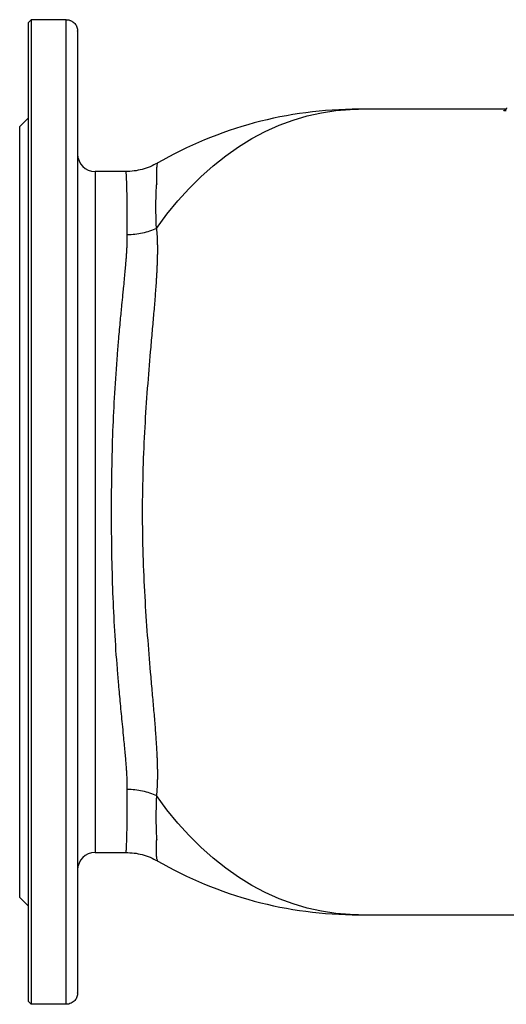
# Model space of a CAD drawing. Header units: millimetres. Extents: x -2057 to -42, y -528 to 953.
# Tile 9 of 22: x -956 to -788, y -528 to -188. Entities that reach past the tile are written whole.
import ezdxf

# ---------------------------------------------------------------- set-up
doc = ezdxf.new("R2010")
doc.units = ezdxf.units.MM

msp = doc.modelspace()

# ---------------------------------------------------------------- linework, layer by layer
at = {"color": 0, "linetype": 'Continuous', "lineweight": 25}
for p, q in [((-953.37, -526.56), (-953.37, -188.71)), ((-952.37, -187.74), (-952.37, -527.53)), ((-940.37, -187.74), (-952.37, -187.74)), ((-940.37, -527.53), (-940.37, -187.74)), ((-936.37, -191.65), (-936.37, -523.62)), ((-788.47, -218.63), (-839.37, -218.63)), ((-953.37, -221.63), (-956.37, -224.63)), ((-956.37, -490.63), (-956.37, -224.63)), ((-919.74, -240.13), (-930.37, -240.13)), ((-930.37, -240.13), (-930.37, -475.13)), ((-930.37, -475.13), (-919.74, -475.13)), ((-956.37, -490.63), (-953.37, -493.63)), ((-839.37, -496.63), (-744.97, -496.63)), ((-940.37, -527.53), (-952.37, -527.53))]:
    msp.add_line(p, q, dxfattribs=at)
at = {"color": 0, "linetype": 'Continuous', "lineweight": 25, "flags": 128}
for points in [[(-909.17, -259.77), (-905.58, -254.9), (-901.82, -250.29), (-897.9, -245.96), (-893.82, -241.91), (-889.61, -238.16), (-885.27, -234.72), (-880.81, -231.59), (-876.25, -228.78), (-871.59, -226.31), (-866.85, -224.17), (-862.03, -222.38), (-857.16, -220.93), (-852.25, -219.83), (-847.3, -219.08), (-842.33, -218.69), (-839.37, -218.63)], [(-839.37, -496.63), (-842.33, -496.57), (-847.3, -496.18), (-852.25, -495.43), (-857.16, -494.34), (-862.03, -492.89), (-866.85, -491.09), (-871.59, -488.95), (-876.25, -486.48), (-880.81, -483.68), (-885.27, -480.55), (-889.61, -477.1), (-893.82, -473.35), (-897.9, -469.31), (-901.82, -464.97), (-905.58, -460.37), (-909.17, -455.5)]]:
    msp.add_lwpolyline(points, dxfattribs=at)
at = {"color": 0, "linetype": 'Continuous', "lineweight": 25}
for centre, radius, start, end in [((-839.37, -357.63), 139, 90, 120.0314), ((-930.37, -234.13), 6, 180, 270), ((-930.37, -481.13), 6, 90, 180), ((-839.37, -357.63), 139, 239.9679, 270)]:
    msp.add_arc(centre, radius, start, end, dxfattribs=at)
for points in [[(-953.37, -188.71), (-953.04, -188.38), (-952.71, -188.06), (-952.37, -187.74)], [(-936.37, -191.65), (-936.37, -191.64), (-936.37, -191.63), (-936.37, -191.62)], [(-952.37, -527.53), (-952.71, -527.2), (-953.04, -526.88), (-953.37, -526.56)], [(-936.37, -523.65), (-936.37, -523.64), (-936.37, -523.63), (-936.37, -523.62)]]:
    msp.add_open_spline(points, degree=3, dxfattribs=at)
for points, knots in [([(-940.37, -187.74), (-940.06, -187.74), (-939.75, -187.77), (-939.3, -187.88), (-939.16, -187.92), (-938.88, -188.02), (-938.74, -188.07), (-938.48, -188.2), (-938.36, -188.26), (-938.12, -188.41), (-938.01, -188.49), (-937.69, -188.73), (-937.5, -188.91), (-937.01, -189.47), (-936.77, -189.88), (-936.46, -190.74), (-936.38, -191.17), (-936.37, -191.62)], [0, 0, 0, 0, 0.125, 0.125, 0.1875, 0.1875, 0.25, 0.25, 0.3125, 0.3125, 0.375, 0.375, 0.5, 0.5, 0.75, 0.75, 1, 1, 1, 1]), ([(-788.4, -219.23), (-788.68, -219.23), (-788.9, -219.23), (-789.12, -219.2), (-789.18, -219.2), (-789.26, -219.18), (-789.28, -219.17), (-789.28, -219.14), (-789.26, -219.13), (-789.19, -219.1), (-789.13, -219.09), (-788.98, -219.06), (-788.89, -219.04), (-788.68, -219.02), (-788.55, -219), (-788.41, -218.99)], [0, 0, 0, 0, 0.25, 0.25, 0.375, 0.375, 0.5, 0.5, 0.625, 0.625, 0.75, 0.75, 0.875, 0.875, 1, 1, 1, 1]), ([(-788.35, -218.16), (-788.35, -218.19), (-788.33, -218.33), (-788.42, -218.56), (-788.57, -218.8), (-788.73, -218.95), (-788.86, -219.03), (-788.94, -219.06), (-788.97, -219.07), (-788.97, -219.07), (-788.97, -219.07)], [0, 0, 0, 0, 0.055633, 0.279461, 0.459562, 0.611479, 0.73441, 0.832641, 0.937549, 1, 1, 1, 1]), ([(-908.78, -237.2), (-909.62, -237.65), (-911.32, -238.54), (-914.05, -239.44), (-916.87, -240.03), (-918.79, -240.1), (-919.74, -240.13)], [0, 0, 0, 0, 0.248933, 0.500005, 0.751074, 1, 1, 1, 1]), ([(-908.86, -237.56), (-908.9, -237.68), (-908.94, -237.83), (-909.02, -238.16), (-909.05, -238.35), (-909.13, -238.97), (-909.17, -239.47), (-909.21, -240.62), (-909.21, -241.28), (-909.18, -242.4), (-909.17, -242.79), (-909.13, -243.61), (-909.11, -244.04), (-909.09, -244.49)], [0, 0, 0, 0, 0.125, 0.125, 0.25, 0.25, 0.5, 0.5, 0.75, 0.75, 0.875, 0.875, 1, 1, 1, 1]), ([(-908.86, -237.56), (-908.86, -237.54), (-908.91, -237.36), (-908.93, -237.33), (-908.94, -237.29)], [0, 0, 0, 0, 0.112228, 1, 1, 1, 1]), ([(-919.22, -261.97), (-919.22, -260.16), (-919.22, -256.45), (-919.26, -251.69), (-919.32, -247.75), (-919.39, -244.68), (-919.45, -243.01), (-919.49, -242.12), (-919.51, -241.75), (-919.54, -241.4), (-919.56, -241.1), (-919.59, -240.84), (-919.61, -240.61), (-919.65, -240.34), (-919.69, -240.14), (-919.73, -240.16), (-919.74, -240.17)], [0, 0, 0, 0, 0.133299, 0.272193, 0.416682, 0.542389, 0.672045, 0.701702, 0.731558, 0.761614, 0.791869, 0.822322, 0.852975, 0.883828, 0.960215, 1, 1, 1, 1]), ([(-909.17, -259.77), (-909.21, -258.99), (-909.23, -258.22), (-909.28, -256.73), (-909.3, -256), (-909.34, -253.87), (-909.35, -252.52), (-909.34, -249.97), (-909.31, -248.77), (-909.25, -247.08), (-909.22, -246.54), (-909.16, -245.49), (-909.13, -244.98), (-909.09, -244.49)], [0, 0, 0, 0, 0.125, 0.125, 0.25, 0.25, 0.5, 0.5, 0.75, 0.75, 0.875, 0.875, 1, 1, 1, 1]), ([(-909.17, -259.77), (-910.67, -260.48), (-912.31, -261.04), (-915.72, -261.78), (-917.48, -261.97), (-919.22, -261.97)], [0, 0, 0, 0, 0.5, 0.5, 1, 1, 1, 1]), ([(-909.17, -259.77), (-909.16, -259.95), (-909.12, -260.31), (-909.07, -260.85), (-909.03, -261.41), (-908.99, -261.97), (-908.96, -262.54), (-908.93, -263.12), (-908.91, -263.71), (-908.89, -264.3), (-908.87, -264.9), (-908.86, -265.51), (-908.85, -266.13), (-908.85, -266.76), (-908.85, -267.39), (-908.85, -268.04), (-908.86, -268.69), (-908.87, -269.35), (-908.89, -270.02), (-908.91, -270.7), (-908.93, -271.39), (-908.95, -272.08), (-908.98, -272.79), (-909.01, -273.5), (-909.05, -274.22), (-909.09, -274.95), (-909.13, -275.69), (-909.17, -276.44), (-909.22, -277.2), (-909.27, -277.96), (-909.41, -280.22), (-909.7, -284.1), (-910.19, -289.83), (-910.73, -295.9), (-911.46, -304.16), (-912.35, -314.91), (-913.26, -328.45), (-913.89, -342.76), (-914.14, -357.57), (-913.9, -372.39), (-913.26, -386.73), (-912.35, -400.29), (-911.46, -411.06), (-910.73, -419.32), (-910.19, -425.38), (-909.71, -431.09), (-909.4, -435.24), (-909.22, -438.04), (-909.12, -439.6), (-909.04, -441.13), (-908.97, -442.62), (-908.92, -444.07), (-908.88, -445.48), (-908.85, -446.86), (-908.85, -448.2), (-908.85, -449.5), (-908.88, -450.77), (-908.92, -452.01), (-908.99, -453.2), (-909.07, -454.37), (-909.14, -455.12), (-909.17, -455.5)], [0, 0, 0, 0, 0.004188, 0.008385, 0.012592, 0.016808, 0.021036, 0.025273, 0.029522, 0.033782, 0.038053, 0.042336, 0.046631, 0.050938, 0.055258, 0.05959, 0.063936, 0.068294, 0.072667, 0.077053, 0.081453, 0.085867, 0.090296, 0.09474, 0.099199, 0.103673, 0.108162, 0.112667, 0.117189, 0.121726, 0.12628, 0.156884, 0.187889, 0.219359, 0.251353, 0.311288, 0.372447, 0.435144, 0.499667, 0.564327, 0.627155, 0.688442, 0.7485, 0.780429, 0.811809, 0.842698, 0.873159, 0.882617, 0.892005, 0.901325, 0.910579, 0.919769, 0.928898, 0.937968, 0.946981, 0.95594, 0.964846, 0.973703, 0.982513, 0.991277, 1, 1, 1, 1]), ([(-919.22, -453.29), (-919.22, -453.09), (-919.22, -452.68), (-919.23, -452.05), (-919.24, -451.4), (-919.26, -450.73), (-919.28, -450.04), (-919.31, -449.33), (-919.35, -448.6), (-919.39, -447.85), (-919.44, -447.08), (-919.49, -446.29), (-919.55, -445.47), (-919.64, -444.25), (-919.78, -442.55), (-919.98, -440.23), (-920.23, -437.6), (-920.54, -434.45), (-921, -429.89), (-921.57, -424.08), (-922.16, -417.69), (-922.86, -409.4), (-923.58, -398.95), (-924.22, -385.54), (-924.59, -371.77), (-924.7, -357.55), (-924.58, -343.36), (-924.22, -329.61), (-923.57, -316.25), (-922.85, -305.78), (-922.15, -297.49), (-921.62, -291.73), (-921.13, -286.65), (-920.77, -283.04), (-920.47, -280.15), (-920.22, -277.57), (-919.98, -274.96), (-919.77, -272.68), (-919.61, -270.79), (-919.5, -269.22), (-919.41, -267.87), (-919.34, -266.57), (-919.29, -265.34), (-919.25, -264.17), (-919.22, -263.04), (-919.22, -262.33), (-919.22, -261.97)], [0, 0, 0, 0, 0.004677, 0.009438, 0.014285, 0.019216, 0.024232, 0.029333, 0.03452, 0.039791, 0.045148, 0.05059, 0.056118, 0.061732, 0.074997, 0.089782, 0.106088, 0.123915, 0.146765, 0.185908, 0.220858, 0.248383, 0.313105, 0.374036, 0.436188, 0.500335, 0.564542, 0.626347, 0.687272, 0.751759, 0.779865, 0.814569, 0.843449, 0.86414, 0.87664, 0.894462, 0.910681, 0.925297, 0.93831, 0.947811, 0.957082, 0.966123, 0.974935, 0.983518, 0.991873, 1, 1, 1, 1]), ([(-919.74, -475.11), (-919.73, -475.11), (-919.69, -475.1), (-919.6, -474.69), (-919.5, -473.46), (-919.4, -470.93), (-919.32, -467.53), (-919.26, -463.39), (-919.22, -458.7), (-919.22, -455.07), (-919.22, -453.29)], [0, 0, 0, 0, 0.048004, 0.130054, 0.289702, 0.443487, 0.59141, 0.733469, 0.869666, 1, 1, 1, 1]), ([(-919.22, -453.29), (-917.48, -453.29), (-915.72, -453.48), (-912.31, -454.23), (-910.67, -454.79), (-909.17, -455.5)], [0, 0, 0, 0, 0.5, 0.5, 1, 1, 1, 1]), ([(-909.17, -455.5), (-909.21, -456.27), (-909.23, -457.04), (-909.28, -458.54), (-909.3, -459.27), (-909.34, -461.4), (-909.35, -462.75), (-909.34, -465.29), (-909.31, -466.49), (-909.25, -468.18), (-909.22, -468.73), (-909.16, -469.78), (-909.13, -470.29), (-909.09, -470.77)], [0, 0, 0, 0, 0.125, 0.125, 0.25, 0.25, 0.5, 0.5, 0.75, 0.75, 0.875, 0.875, 1, 1, 1, 1]), ([(-908.86, -477.71), (-908.9, -477.58), (-908.94, -477.44), (-909.02, -477.1), (-909.05, -476.92), (-909.13, -476.29), (-909.17, -475.8), (-909.21, -474.64), (-909.21, -473.98), (-909.18, -472.87), (-909.17, -472.48), (-909.13, -471.65), (-909.11, -471.22), (-909.09, -470.77)], [0, 0, 0, 0, 0.125, 0.125, 0.25, 0.25, 0.5, 0.5, 0.75, 0.75, 0.875, 0.875, 1, 1, 1, 1]), ([(-919.74, -475.13), (-918.79, -475.17), (-916.87, -475.24), (-914.05, -475.82), (-911.32, -476.73), (-909.62, -477.62), (-908.78, -478.06)], [0, 0, 0, 0, 0.248926, 0.499995, 0.751067, 1, 1, 1, 1]), ([(-908.94, -477.97), (-908.93, -477.94), (-908.91, -477.9), (-908.86, -477.73), (-908.86, -477.71)], [0, 0, 0, 0, 0.889636, 1, 1, 1, 1]), ([(-936.37, -523.65), (-936.38, -524.09), (-936.45, -524.53), (-936.69, -525.16), (-936.79, -525.38), (-937.03, -525.78), (-937.17, -525.98), (-937.5, -526.35), (-937.69, -526.53), (-938.11, -526.86), (-938.35, -527), (-938.87, -527.25), (-939.15, -527.35), (-939.6, -527.46), (-939.75, -527.48), (-940.06, -527.52), (-940.22, -527.53), (-940.37, -527.53)], [0, 0, 0, 0, 0.25, 0.25, 0.375, 0.375, 0.5, 0.5, 0.625, 0.625, 0.75, 0.75, 0.875, 0.875, 0.9375, 0.9375, 1, 1, 1, 1])]:
    msp.add_open_spline(points, degree=3, knots=knots, dxfattribs=at)

doc.saveas('drawing.dxf')
